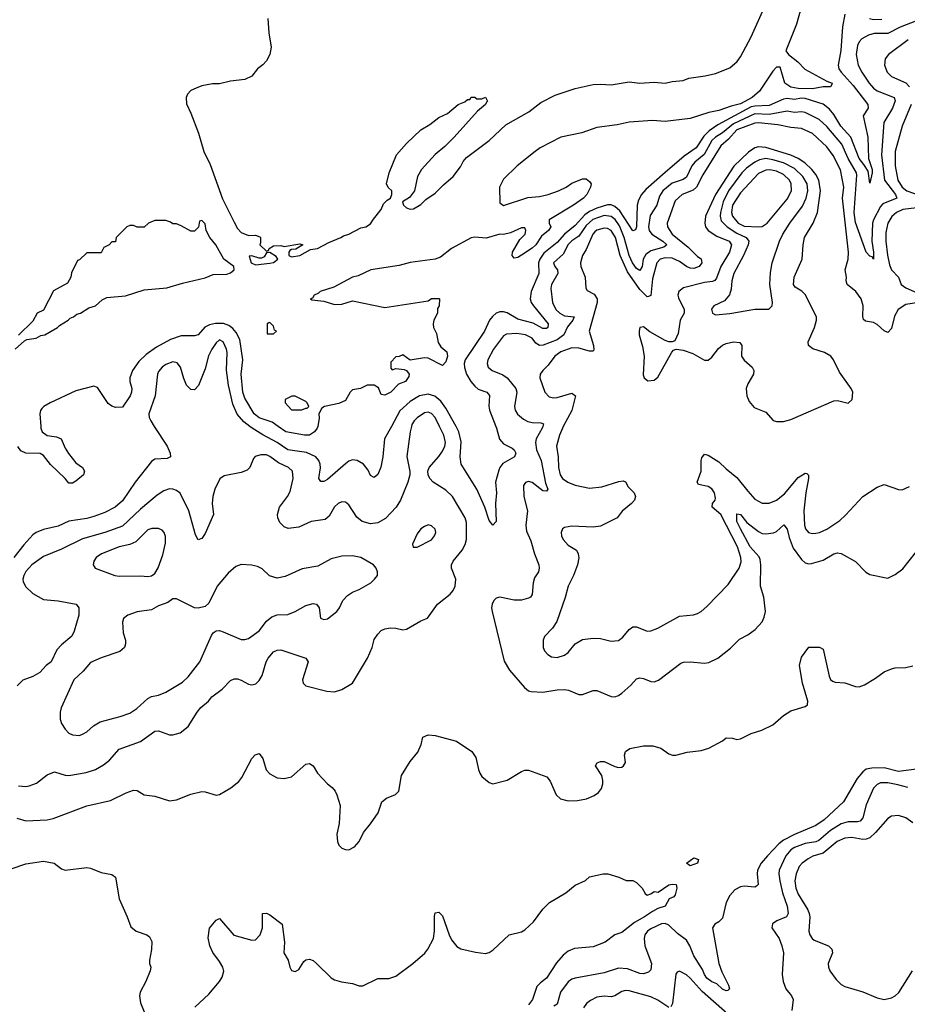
# Model space of a CAD drawing. Header units: inches. Extents: x 1649636 to 1815363, y 506543 to 641975.
# Tile 43 of 256: x 1723857 to 1728799, y 526784 to 532263. Entities that reach past the tile are written whole.
import ezdxf

# ---------------------------------------------------------------- set-up
doc = ezdxf.new("R2010")
doc.units = ezdxf.units.IN
doc.header["$MEASUREMENT"] = 0
doc.layers.add('B7522', color=7, linetype='Continuous')
doc.layers.add('B7523', color=7, linetype='Continuous')

msp = doc.modelspace()

# ---------------------------------------------------------------- linework, layer by layer
at = {"layer": 'B7522', "color": 5}
for points, elevation in [([(1724605.9, 530000), (1724677.3, 529890), (1724694.6, 529850), (1724696.9, 529830), (1724678.4, 529821.6), (1724610, 529816.5), (1724590, 529803.5), (1724499.5, 529690), (1724430, 529586), (1724387.7, 529550), (1724330, 529519.9), (1724270, 529497.8), (1724230, 529487.5), (1724130, 529472.9), (1724070, 529444.7), (1723990, 529425.2), (1723949.2, 529410), (1723930, 529396.1), (1723879.1, 529340.9), (1723824.6, 529270)], 240), ([(1726038, 530000), (1726030.2, 529970), (1726012.7, 529832.7), (1726028.5, 529748.5), (1726028.5, 529730), (1726017, 529690), (1725976.9, 529590), (1725952.4, 529550), (1725893.7, 529486.3), (1725850, 529462.9), (1725810, 529457.7), (1725764.2, 529470), (1725734.5, 529494.5), (1725690, 529563.6), (1725670, 529578.9), (1725650, 529579.7), (1725630, 529571), (1725610, 529552.6), (1725580.5, 529499.5), (1725557.8, 529482.2), (1725478.8, 529470), (1725410, 529438), (1725351.5, 529431.5), (1725330, 529440.7), (1725305.5, 529465.5), (1725294.8, 529490), (1725292.2, 529510), (1725303.5, 529550), (1725347.7, 529610), (1725362.3, 529637.7), (1725379.1, 529710), (1725374.8, 529750), (1725352.6, 529770), (1725297.8, 529797.8), (1725250, 529832.8), (1725230, 529841.5), (1725199.2, 529840.8), (1725168.1, 529831.9), (1725158.8, 529821.2), (1725137.1, 529770), (1725123.4, 529756.6), (1725090, 529742.9), (1724994.9, 529725.1), (1724971.9, 529708.1), (1724943.7, 529650), (1724931.8, 529610), (1724928.9, 529570), (1724936, 529510), (1724890, 529404.5), (1724870, 529375.1), (1724850, 529369.3), (1724835.4, 529395.4), (1724798.4, 529530), (1724750, 529627.9), (1724730, 529642.9), (1724710, 529650.8), (1724690, 529652.1), (1724658.6, 529641.4), (1724622.4, 529617.6), (1724530, 529539.2), (1724430, 529445.3), (1724330.1, 529409.9), (1724206.6, 529373.4), (1724090, 529315.6), (1723990, 529275.8), (1723924.1, 529230), (1723890, 529191.9), (1723879, 529170), (1723873.8, 529150), (1723875.5, 529135.5), (1723890, 529107.4), (1723930.4, 529070), (1723990, 529035.6), (1724070, 529029.2), (1724170.9, 529010.9), (1724186.3, 528990), (1724185.2, 528950), (1724160.2, 528859.8), (1724147.5, 528832.5), (1724090, 528784.5), (1724063.6, 528756.4), (1724032.1, 528690), (1724003.9, 528670), (1723968.9, 528630), (1723930, 528608), (1723873.3, 528586.7), (1723843.2, 528556.8)], 260), ([(1723974.4, 530000), (1723975.3, 529990), (1723981.1, 529970), (1724010, 529949), (1724062.4, 529942.4), (1724086.8, 529930), (1724110, 529878.8), (1724129, 529849), (1724170, 529797.3), (1724206, 529770), (1724218, 529750), (1724211.3, 529730), (1724170, 529694), (1724150, 529684), (1724130, 529684), (1724109.3, 529710), (1724028.2, 529788.2), (1723990, 529838), (1723970, 529849.7), (1723891.5, 529851.5), (1723863.3, 529863.3), (1723847.2, 529887.2)], 220), ([(1723850, 528000.2), (1723890, 527996.5), (1723910, 527999.3), (1723950, 528014.2), (1724010, 528061.3), (1724050, 528077.3), (1724110, 528058.4), (1724130, 528056.8), (1724226.7, 528073.3), (1724278.4, 528090), (1724324.1, 528115.9), (1724356.8, 528143.2), (1724410, 528203.6), (1724530, 528245.6), (1724610, 528303.5), (1724630, 528306), (1724690, 528283.6), (1724710, 528282.8), (1724750, 528294.9), (1724794.3, 528330), (1724844.2, 528410), (1724865.2, 528434.8), (1724908.2, 528470), (1724925.9, 528494.1), (1724983.5, 528536.5), (1725030, 528586), (1725050, 528594.4), (1725070, 528594.4), (1725090, 528588.4), (1725130, 528565.7), (1725150, 528561.1), (1725172.3, 528567.7), (1725190, 528585.3), (1725206.9, 528613.1), (1725229.8, 528690), (1725240.3, 528710), (1725270, 528745.3), (1725290, 528754.9), (1725310, 528757), (1725450.6, 528710), (1725463.1, 528690), (1725432, 528590), (1725434.4, 528570), (1725450, 528555.8), (1725566.2, 528526.2), (1725610, 528522.4), (1725650, 528535.8), (1725709.4, 528570), (1725793.5, 528710), (1725818.5, 528770), (1725830, 528813.4), (1725850, 528843.8), (1725870, 528863), (1725890, 528872.7), (1725922, 528878), (1725950, 528877.6), (1725990, 528868), (1726010, 528870.5), (1726090, 528918), (1726127.2, 528932.8), (1726182.7, 529010), (1726253.5, 529066.5), (1726270, 529086.4), (1726281.8, 529110), (1726285.3, 529150), (1726261.4, 529210), (1726260.8, 529230), (1726269.8, 529250), (1726319.8, 529310), (1726337.8, 529342.2), (1726344, 529370), (1726344.2, 529464.2), (1726337.8, 529490), (1726266.2, 529610), (1726230, 529644.1), (1726158, 529690), (1726139.6, 529710), (1726131.3, 529730), (1726129.6, 529750), (1726136.9, 529770), (1726190, 529831.7), (1726210, 529861.7), (1726223.4, 529890), (1726227.1, 529910), (1726218, 529950), (1726193.5, 530000)], 260), ([(1725926.4, 530000), (1725888.3, 529930), (1725878, 529830), (1725866.8, 529773.2), (1725850, 529731.6), (1725830, 529715.6), (1725810, 529727.3), (1725796.5, 529756.5), (1725770.4, 529790.4), (1725735.6, 529810), (1725710, 529813.8), (1725690, 529806.5), (1725670, 529792.2), (1725570, 529704.1), (1725550, 529692.4), (1725533, 529693), (1725522.4, 529710), (1725531.2, 529768.8), (1725529.8, 529790), (1725522.2, 529810), (1725506, 529830), (1725454.1, 529854.1), (1725349.1, 529869.1), (1725290.4, 529910.4), (1725210, 529952), (1725151.3, 529990), (1725138.2, 530000)], 240), ([(1725515.7, 530000), (1725513.7, 529990), (1725498, 529970), (1725470, 529951.2), (1725442, 529950), (1725339.3, 529970), (1725295.7, 530000)], 220), ([(1726508, 530000), (1726511.9, 529990), (1726528.8, 529928.8), (1726550, 529903.5), (1726599, 529879), (1726608.8, 529870), (1726618.7, 529850), (1726612.4, 529830), (1726547.2, 529792.8), (1726529, 529771), (1726523.4, 529756.7), (1726506.3, 529690), (1726511.6, 529630), (1726505, 529570), (1726510.2, 529470), (1726490, 529449.4), (1726470, 529475.1), (1726445.9, 529550), (1726402.7, 529650), (1726314.2, 529790), (1726309.5, 529829.5), (1726313.9, 529913.9), (1726302.4, 529970), (1726285.9, 530000)], 240), ([(1726768.6, 530000), (1726765.2, 529990), (1726731.8, 529930), (1726728.7, 529910), (1726734.9, 529870), (1726759.2, 529810), (1726784.5, 529684.5), (1726796.5, 529650), (1726790, 529638.9), (1726770, 529641.8), (1726710, 529686.6), (1726690, 529693.8), (1726672.6, 529687.4), (1726661.5, 529670), (1726664.2, 529610), (1726683.3, 529530), (1726675.1, 529450), (1726677.5, 529417.5), (1726702.7, 529362.7), (1726722.4, 529290), (1726746.3, 529230), (1726748.6, 529211.4), (1726745.4, 529190), (1726723.4, 529156.6), (1726714.6, 529130), (1726710, 529063.7), (1726701.3, 529050), (1726690, 529043.1), (1726650, 529032.2), (1726610, 529032.8), (1726530, 529049.6), (1726510, 529042.9), (1726497.1, 529030), (1726486.7, 529010), (1726483.7, 528990), (1726487, 528970), (1726553.3, 528693.3), (1726583.2, 528643.2), (1726666.5, 528546.5), (1726688.8, 528528.8), (1726703.7, 528523.7), (1726770, 528521.3), (1726850, 528534.2), (1726890, 528535.8), (1726912, 528532.1), (1726970, 528507.6), (1726990, 528507.6), (1727050, 528530.3), (1727070, 528530.3), (1727150, 528496.9), (1727170, 528495.6), (1727190, 528501.7), (1727210, 528514.6), (1727260, 528560), (1727290, 528594.4), (1727310, 528600.4), (1727330, 528597), (1727370, 528579.5), (1727390, 528578.7), (1727412.9, 528587.1), (1727538, 528682), (1727553, 528687), (1727590, 528688.8), (1727670, 528682), (1727693.4, 528686.6), (1727744.5, 528710), (1727814.6, 528765.4), (1727863.5, 528816.5), (1727910, 528840.4), (1727950.7, 528869.3), (1727990, 528913), (1728002.4, 528937.6), (1728009.8, 528970), (1727999.2, 529050), (1727981.5, 529110), (1727982.7, 529230), (1727978.9, 529258.9), (1727973.4, 529273.4), (1727923.1, 529330), (1727869.5, 529430), (1727849.5, 529470), (1727850, 529512.7), (1727870, 529508.9), (1727904.4, 529464.4), (1727970, 529414), (1727990, 529404), (1728010, 529401.5), (1728053.4, 529406.6), (1728070, 529414.3), (1728111.3, 529451.3), (1728130, 529428), (1728141.1, 529381.2), (1728163, 529322.9), (1728210, 529258.4), (1728230, 529240.3), (1728250, 529234), (1728264.2, 529235.8), (1728330, 529255.3), (1728390, 529290.3), (1728410, 529296.5), (1728430, 529292), (1728510, 529247.2), (1728567.9, 529187.9), (1728590, 529175.6), (1728690, 529156), (1728730, 529174.8), (1728772.8, 529207.2), (1728843.6, 529296.4)], 260), ([(1726883.4, 530000), (1726878, 529990), (1726861.9, 529950), (1726846.3, 529890), (1726854.4, 529830), (1726856.4, 529770), (1726866.1, 529730), (1726879.4, 529710), (1726909.2, 529690), (1726950, 529672.3), (1727030, 529656.1), (1727097.3, 529662.7), (1727193.3, 529693.3), (1727216.2, 529696.2), (1727230.3, 529690.3), (1727243.8, 529663.8), (1727277.6, 529630), (1727284.6, 529610), (1727279, 529590), (1727262.4, 529570), (1727211.4, 529528.6), (1727182.6, 529490), (1727090, 529445.1), (1727050, 529438.3), (1726930, 529444.2), (1726890, 529437.6), (1726879.1, 529430), (1726870.5, 529410), (1726872.7, 529390), (1726881.6, 529370), (1726910, 529338), (1726956.3, 529310), (1726966.7, 529290), (1726968.9, 529268.9), (1726962.2, 529230), (1726939.8, 529170), (1726910.1, 529109.9), (1726893.2, 529046.8), (1726846.4, 528913.6), (1726823.6, 528876.4), (1726779.3, 528830), (1726770.4, 528810), (1726770.4, 528770), (1726778.4, 528750), (1726796.3, 528730), (1726817.7, 528717.7), (1726850, 528713.7), (1726890, 528726), (1726910, 528742), (1726949.8, 528790.2), (1726990, 528814.2), (1727050, 528821.4), (1727090, 528818.5), (1727150, 528804), (1727190, 528807.8), (1727214, 528826), (1727250, 528870.3), (1727270, 528884), (1727290, 528883.6), (1727350, 528859.7), (1727370, 528861.1), (1727410, 528876.6), (1727530, 528943), (1727609, 528951), (1727630, 528958), (1727650, 528968.9), (1727682.7, 528997.3), (1727800.3, 529119.7), (1727862.6, 529210), (1727873.3, 529246.7), (1727872.2, 529270), (1727852.3, 529330), (1727760.4, 529510), (1727712.3, 529550), (1727714.4, 529570), (1727728.1, 529590), (1727730, 529601), (1727724.5, 529630), (1727710, 529651.4), (1727690, 529665), (1727636.3, 529676.3), (1727628.7, 529688.7), (1727650.4, 529749.6), (1727650.5, 529810), (1727655.3, 529824.7), (1727670, 529844.4), (1727690, 529840.2), (1727750, 529802.5), (1727790, 529763.2), (1727850, 529716), (1727910, 529638.8), (1727950, 529595.3), (1727990, 529571.8), (1728030, 529571.8), (1728070, 529588.6), (1728115.5, 529624.5), (1728190, 529715.7), (1728230, 529740.2), (1728238.3, 529738.3), (1728249.1, 529729.1), (1728249.3, 529709.3), (1728233.7, 529630), (1728222.6, 529530), (1728225.2, 529450), (1728231, 529430), (1728249.2, 529409.2), (1728270, 529403.5), (1728290, 529405), (1728310, 529409.5), (1728350, 529428.3), (1728423.5, 529476.5), (1728455.2, 529504.8), (1728550, 529610.2), (1728630, 529660.9), (1728670, 529677), (1728750, 529648.1), (1728770, 529646.4), (1728810, 529664.8)], 280), ([(1723839.9, 527819.9), (1723890, 527804.9), (1724010, 527811.2), (1724043, 527817), (1724231.1, 527888.9), (1724362.4, 527917.6), (1724450, 527961.3), (1724490, 527975.6), (1724510, 527973.7), (1724550.2, 527950.3), (1724610, 527942.8), (1724690, 527915.3), (1724730, 527921.1), (1724810, 527954), (1724870, 527967.3), (1724890, 527966.8), (1724950, 527947.3), (1724970, 527950.8), (1725031.5, 527988.5), (1725075.9, 528024.1), (1725094, 528046), (1725150, 528151), (1725167.6, 528172.4), (1725190, 528178.8), (1725210, 528151.3), (1725229.2, 528089.2), (1725250, 528066), (1725290, 528044.6), (1725330, 528039.5), (1725370, 528050.4), (1725450, 528120.5), (1725470, 528123.8), (1725490, 528110.7), (1725515.3, 528070), (1725570, 528011.5), (1725596.5, 527990), (1725613.4, 527970), (1725622.6, 527950), (1725640.4, 527890), (1725635.3, 527790), (1725622.6, 527730), (1725625.7, 527690), (1725634.4, 527670), (1725650, 527652.7), (1725670, 527645.3), (1725690, 527644.2), (1725720, 527660), (1725746.3, 527690), (1725770, 527739.1), (1725810, 527787.3), (1725852.7, 527850), (1725873.2, 527910), (1725899, 527930), (1725949.7, 527950.4), (1725967, 527970), (1725982.6, 528057.4), (1726030, 528134.8), (1726073.4, 528186.6), (1726092.3, 528230), (1726101.2, 528270), (1726130, 528283.8), (1726170, 528278.7), (1726288.4, 528248.4), (1726374.8, 528190), (1726396.7, 528156.7), (1726410.8, 528090), (1726419.1, 528070), (1726430, 528051), (1726470, 528018), (1726490, 528011.3), (1726570, 528031), (1726650, 528078.8), (1726670, 528086.8), (1726690, 528086.8), (1726791, 528050), (1726810, 528026), (1726843.6, 527950), (1726867.4, 527927.4), (1726910, 527915.9), (1726963, 527917), (1727012.5, 527927.5), (1727055, 527945), (1727078.3, 527961.7), (1727095.4, 527984.6), (1727103.7, 528010), (1727104, 528030), (1727097, 528057), (1727062.9, 528110), (1727071.9, 528128.1), (1727090, 528134.4), (1727110, 528134.4), (1727170, 528106.4), (1727190, 528101.6), (1727210, 528103), (1727219.3, 528110), (1727229.4, 528130), (1727224.5, 528170), (1727229.4, 528190), (1727253.4, 528206.6), (1727330, 528221.6), (1727382, 528222), (1727426, 528210), (1727470, 528178), (1727490.4, 528170.4), (1727510, 528170.4), (1727573.6, 528186.4), (1727650, 528196), (1727693.2, 528210), (1727768.7, 528250), (1727790, 528266), (1727825.4, 528265.4), (1727850, 528258), (1727870, 528261), (1727929.6, 528290.4), (1727988.7, 528310), (1728050, 528339.5), (1728110, 528390.4), (1728150, 528417.1), (1728230, 528441), (1728242, 528450), (1728245.2, 528470), (1728215.1, 528570), (1728198, 528670), (1728210, 528716), (1728250, 528770.7), (1728310.3, 528770.3), (1728330, 528760.7), (1728363.5, 528610), (1728371.4, 528591.4), (1728381.8, 528581.8), (1728396.3, 528576.3), (1728450, 528571.8), (1728510, 528551.8), (1728530, 528551.3), (1728559.3, 528560.7), (1728622, 528598), (1728670, 528633), (1728710, 528650.6), (1728730, 528656.3), (1728790, 528657.3), (1728830, 528666.8)], 240), ([(1728850, 528091.6), (1728750, 528079.9), (1728670, 528099.1), (1728601.6, 528098.4), (1728570, 528092.5), (1728550, 528078.1), (1728520.1, 528039.9), (1728443, 527910), (1728335.4, 527810), (1728290, 527778), (1728170, 527728.6), (1728110, 527697.2), (1728083.3, 527676.7), (1728019.3, 527610), (1727985.2, 527570), (1727964.4, 527530), (1727961.7, 527510), (1727969, 527451), (1727959.6, 527440.4), (1727950, 527436.4), (1727890, 527440.7), (1727870, 527438), (1727839, 527421.1), (1727810, 527389.6), (1727790.2, 527350), (1727770, 527262.7), (1727750, 527242), (1727726.8, 527230), (1727713, 527210), (1727749, 527010), (1727765, 526965), (1727802.3, 526890), (1727808, 526870), (1727798.7, 526861.3), (1727790, 526858.9), (1727770, 526867.9), (1727737.9, 526897.9), (1727710, 526908.7), (1727682, 526930), (1727668.5, 526950), (1727658, 526978), (1727610, 527053.8), (1727588.5, 527110), (1727570, 527140.2), (1727518.4, 527178.4), (1727470, 527224.9), (1727450, 527232.9), (1727430, 527231.5), (1727370, 527203.6), (1727351.5, 527190), (1727338, 527170), (1727334, 527150), (1727337.4, 527110), (1727374.8, 527010), (1727370, 526976.2), (1727357.4, 526962.6), (1727330, 526953.6), (1727310, 526954.4), (1727241, 526981.1), (1727190, 526984.7), (1727110, 526959.5), (1726950, 526929.9), (1726930, 526923.7), (1726910, 526908.8), (1726867.9, 526852.1), (1726850, 526785.3), (1726830, 526774.3)], 240), ([(1728801.6, 527990), (1728746, 528005.9), (1728690, 528017.1), (1728650, 528015.8), (1728630, 528006.3), (1728610, 527986.9), (1728570, 527893.3), (1728550, 527821.3), (1728536.4, 527803.6), (1728521.1, 527798.9), (1728470, 527798.7), (1728430, 527788.2), (1728370, 527751.7), (1728305.1, 527694.9), (1728290, 527688.4), (1728230, 527678.8), (1728170, 527657.1), (1728150, 527642.7), (1728122.9, 527610), (1728085.2, 527530), (1728082.9, 527510), (1728088.2, 527470), (1728103.9, 527403.9), (1728129.5, 527330), (1728135.5, 527290), (1728125.3, 527270), (1728072.3, 527247.7), (1728047.7, 527232.2), (1728043.8, 527210), (1728084.2, 527150), (1728100.3, 527110), (1728108.4, 527070), (1728102.7, 526950), (1728107.6, 526910), (1728123.1, 526870), (1728153.7, 526830), (1728163, 526810), (1728155.5, 526750)], 260), ([(1728830, 527792.7), (1728790, 527821.2), (1728750, 527834.8), (1728710.2, 527829.8), (1728690, 527818.2), (1728620.9, 527739.1), (1728589.4, 527710.6), (1728570, 527702.5), (1728550, 527701), (1728490, 527712.8), (1728450, 527708.7), (1728407.5, 527690), (1728330, 527624.6), (1728272.8, 527607.2), (1728245.8, 527594.2), (1728213.7, 527570), (1728196.8, 527550), (1728179.9, 527510), (1728172.5, 527470), (1728177.9, 527430), (1728190, 527396.2), (1728244.3, 527310), (1728252.6, 527290), (1728255.7, 527270), (1728250.9, 527190.9), (1728255.6, 527170), (1728268.2, 527150), (1728280.5, 527140.5), (1728359.5, 527110), (1728379, 527090), (1728381.8, 527070), (1728358.2, 527010), (1728358.9, 526990), (1728367.3, 526970), (1728402.1, 526922.1), (1728430, 526894.7), (1728450, 526883.2), (1728550, 526853), (1728630, 526819), (1728670, 526810.3), (1728710, 526819.6), (1728730, 526830.3), (1728750.5, 526849.5), (1728827.1, 526970)], 280), ([(1723810, 527537.6), (1723890, 527564.9), (1723990, 527580.3), (1724048.9, 527568.9), (1724090, 527537.1), (1724110, 527530.4), (1724230, 527545.5), (1724250, 527542), (1724310, 527517.3), (1724370, 527506.8), (1724390, 527491), (1724410.6, 527370), (1724455.5, 527270), (1724474.9, 527214.9), (1724504.7, 527190), (1724564.7, 527170), (1724579.1, 527159.1), (1724593.2, 527133.2), (1724590.6, 527089.4), (1724578.8, 527030), (1724578.8, 527010), (1724586, 526990), (1724582.8, 526970), (1724559.1, 526910), (1724527.7, 526852.2), (1724523.7, 526830), (1724530, 526791.3), (1724550, 526741)], 220), ([(1724832.5, 526767.5), (1724910, 526840.7), (1724970, 526910.8), (1724984.9, 526935.1), (1724992.5, 526967.5), (1724987.6, 526990), (1724970, 527022.7), (1724932.7, 527072.7), (1724914.5, 527110), (1724906.8, 527153.2), (1724913.2, 527206.8), (1724950, 527252), (1724970, 527262), (1725048.8, 527168.8), (1725150, 527140.5), (1725170, 527143), (1725195.1, 527170), (1725208.3, 527210), (1725209.2, 527290), (1725230, 527291.3), (1725250, 527281), (1725317.3, 527230), (1725330.3, 527130), (1725328, 527070), (1725351.3, 527030), (1725361, 526990), (1725370, 526972), (1725390, 526966), (1725398, 526970), (1725410, 526978), (1725438.6, 527021.4), (1725450, 527030.8), (1725470, 527034.8), (1725490, 527026.8), (1725510, 527010.7), (1725590, 526930.8), (1725610, 526919.1), (1725648.4, 526908.4), (1725710, 526900.3), (1725746.6, 526886.6), (1725766.8, 526886.8), (1725850, 526926.8), (1725911.9, 526928.1), (1725950, 526939.6), (1726046, 527010), (1726111.6, 527068.4), (1726129.8, 527090.2), (1726159.7, 527150), (1726165.7, 527190), (1726165.4, 527274.6), (1726170, 527292), (1726190, 527296), (1726210, 527276), (1726247, 527170), (1726261.7, 527141.7), (1726290, 527105.3), (1726312.7, 527092.7), (1726394.1, 527074.1), (1726450, 527066.9), (1726470, 527072.9), (1726492.7, 527087.3), (1726582, 527170), (1726650, 527187.6), (1726670, 527197.4), (1726717, 527243), (1726770, 527313.7), (1726806.3, 527350), (1726896.6, 527403.4), (1726950, 527446), (1727006.6, 527473.4), (1727030, 527494), (1727106, 527510), (1727130.5, 527510.5), (1727191.6, 527491.6), (1727232.7, 527472.7), (1727270, 527472), (1727290, 527462), (1727322, 527430), (1727339.6, 527399.6), (1727350, 527392), (1727370, 527398), (1727389.1, 527410.9), (1727412.1, 527407.9), (1727470, 527447.7), (1727490, 527452), (1727511, 527450), (1727514.8, 527430), (1727506.8, 527393.2), (1727498, 527382), (1727472, 527370), (1727451.3, 527330), (1727410, 527316.9), (1727379, 527301), (1727336.1, 527270), (1727280.4, 527239.6), (1727210, 527183.5), (1727170, 527169.5), (1727116, 527130), (1727050, 527104.2), (1726946.1, 527093.9), (1726910, 527079.3), (1726881.9, 527058.1), (1726845.3, 527014.7), (1726790, 526929.8), (1726755.9, 526904.1), (1726736.7, 526883.3), (1726710.9, 526810), (1726690, 526780.9)], 220), ([(1727797, 526730), (1727655.7, 526855.7), (1727590, 526929.8), (1727570, 526948.6), (1727530, 526967.3), (1727517.5, 526962.5), (1727509, 526951), (1727491.8, 526788.2), (1727482, 526770)], 260), ([(1727470, 526766.3), (1727410, 526807.1), (1727370, 526825.8), (1727250, 526859.6), (1727230, 526860.2), (1727210, 526854.5), (1727170, 526830.6), (1727150, 526826.1), (1727110, 526829.2), (1727070, 526824.2), (1727034.2, 526805.8), (1727012.5, 526787.5), (1726995.4, 526764.6)], 260)]:
    msp.add_lwpolyline(points, dxfattribs=dict(at, elevation=elevation))
for points, elevation in [([(1726130, 529451.6), (1726110, 529442.9), (1726090, 529429.3), (1726070, 529402.7), (1726043.5, 529343.5), (1726047.7, 529327.7), (1726070, 529328), (1726150, 529368.9), (1726167, 529390), (1726173.6, 529410), (1726170, 529428), (1726150, 529446)], 280), ([(1724591.8, 529431.8), (1724570, 529424.2), (1724502.7, 529357.3), (1724470, 529343.2), (1724410, 529329), (1724313, 529290), (1724282.7, 529270), (1724269.1, 529250), (1724266, 529230), (1724276.3, 529210), (1724386, 529170), (1724410, 529165.8), (1724528.8, 529168.8), (1724570, 529164.9), (1724590, 529168.2), (1724610, 529181), (1724627.7, 529212.3), (1724654.5, 529285.5), (1724667.7, 529350), (1724667.8, 529387.8), (1724660.5, 529410), (1724650, 529421.3), (1724630, 529430.9)], 280), ([(1725710, 529278.7), (1725650, 529277.6), (1725590, 529261.8), (1725517.3, 529222.7), (1725430, 529206.4), (1725335.1, 529165), (1725290, 529154.6), (1725247.3, 529167.3), (1725206.2, 529206.2), (1725180.4, 529220.4), (1725147.7, 529227.7), (1725090, 529231.3), (1725060, 529220), (1725016.9, 529183.1), (1724956.5, 529110), (1724910, 529015.6), (1724890, 528998.3), (1724851.1, 528988.9), (1724830, 528989.8), (1724730, 529040.9), (1724710, 529039.3), (1724681.1, 529018.9), (1724630, 529001.3), (1724590, 528979.7), (1724510, 528967.1), (1724458.8, 528950), (1724435.5, 528930), (1724428.5, 528910), (1724433.4, 528850), (1724446, 528810), (1724446.3, 528790), (1724440.3, 528770), (1724413.5, 528746.5), (1724310, 528712.7), (1724250, 528686), (1724210, 528637.6), (1724158.9, 528590), (1724087.3, 528432.7), (1724081.3, 528410), (1724082.4, 528370), (1724090, 528346), (1724110, 528314), (1724130, 528293.4), (1724150, 528282.4), (1724190, 528280.4), (1724210, 528288.4), (1724230, 528299.3), (1724267, 528333), (1724304.7, 528355.3), (1724415.2, 528384.8), (1724470, 528404.5), (1724509.3, 528430.7), (1724570, 528484.7), (1724590, 528496.9), (1724630, 528504.9), (1724670, 528520.2), (1724763.5, 528576.5), (1724794.6, 528605.4), (1724859.3, 528690), (1724924.5, 528835.5), (1724933.6, 528850), (1724950, 528862.6), (1724970, 528863.6), (1724990, 528856.9), (1725090, 528814.2), (1725110, 528813.4), (1725130, 528818.6), (1725190, 528862), (1725230, 528916.5), (1725259.7, 528940.3), (1725290, 528950.2), (1725350, 528953.5), (1725390, 528969.4), (1725450, 529003), (1725490, 529013.7), (1725510.1, 529010.1), (1725524.9, 528990), (1725532.3, 528932.3), (1725550, 528924.2), (1725570, 528928.9), (1725622.4, 528970), (1725637.4, 528990), (1725655.4, 529030), (1725681.9, 529058.1), (1725710, 529077.4), (1725747.2, 529092.8), (1725811, 529129), (1725832.7, 529150), (1725849.2, 529170), (1725849.3, 529190), (1725840.9, 529210), (1725826.6, 529230), (1725756, 529270)], 280), ([(1727590, 527554), (1727569, 527570), (1727610, 527599.1), (1727636, 527590), (1727630, 527569.4)], 220)]:
    msp.add_lwpolyline(points, close=True, dxfattribs=dict(at, elevation=elevation))
at = {"layer": 'B7523', "color": 5}
for points, elevation in [([(1725238.3, 532270), (1725243.1, 532190), (1725257.6, 532110), (1725250.2, 532070), (1725230, 532034.5), (1725210, 532012), (1725181, 531990), (1725150, 531949.2), (1725110, 531929.3), (1725030, 531921.2), (1724970, 531906), (1724930, 531905.2), (1724870, 531894), (1724838.8, 531881.2), (1724810, 531868.7), (1724790.7, 531849.3), (1724784, 531830), (1724786.2, 531793.8), (1724810, 531742), (1724851.3, 531631.3), (1724882.5, 531530), (1724917.6, 531457.6), (1724986.5, 531266.5), (1725050, 531136.3), (1725070, 531100.5), (1725090, 531078.8), (1725130, 531062), (1725170, 531064.7), (1725194.4, 531054.4), (1725198, 531050), (1725198, 531022), (1725194, 531010), (1725230, 530974), (1725242, 530978), (1725246, 530990), (1725270, 531004.7), (1725310, 531006), (1725330, 531001), (1725416, 531016), (1725434, 531010), (1725393.7, 530986.3), (1725370, 530984), (1725361.4, 530978.6), (1725356, 530970), (1725354.8, 530950), (1725370, 530943.7), (1725417.2, 530950), (1725476.2, 530983.8), (1725515.3, 530990), (1725577.7, 531022.3), (1725645.2, 531050), (1725659.1, 531060.9), (1725689, 531070), (1725755.5, 531104.5), (1725783.7, 531110), (1725810, 531126.2), (1725826.5, 531153.5), (1725870, 531206), (1725882.7, 531237.3), (1725902, 531258), (1725922, 531270), (1725928.7, 531290), (1725928, 531310), (1725908.7, 531328.7), (1725898, 531350), (1725914, 531410), (1725955.1, 531510), (1726010, 531573.4), (1726089.2, 531650), (1726140.9, 531679.1), (1726190, 531718.8), (1726238.6, 531741.4), (1726298, 531790), (1726334.6, 531805.4), (1726350, 531818), (1726362, 531818), (1726370, 531831), (1726391.6, 531831.6), (1726402, 531822), (1726430, 531822), (1726450, 531832), (1726462, 531810), (1726455.3, 531804.7), (1726450.8, 531790), (1726406.4, 531753.6), (1726276, 531610), (1726223.4, 531556.6), (1726170, 531512.7), (1726093.4, 531430), (1726070.8, 531390), (1726054.8, 531310), (1726026.2, 531273.8), (1725987.3, 531250), (1725994, 531230), (1726010, 531216.5), (1726030, 531208.2), (1726048.7, 531210), (1726090, 531234.2), (1726117.2, 531262.8), (1726170, 531297.4), (1726215.5, 531344.5), (1726269.8, 531390), (1726310, 531443.8), (1726325.4, 531474.6), (1726344.4, 531495.6), (1726470, 531590.1), (1726562.8, 531677.2), (1726690.5, 531750), (1726757.3, 531802.7), (1726837.2, 531842.8), (1726950, 531880.1), (1727050, 531901.6), (1727090, 531904.4), (1727150, 531901), (1727250, 531917.5), (1727310, 531909), (1727390, 531914.3), (1727450, 531908.7), (1727490, 531918.6), (1727550, 531924.8), (1727582.9, 531937.1), (1727672.7, 531950), (1727730, 531964.1), (1727810, 531995.2), (1727851, 532030), (1727870, 532056.5), (1727930, 532167.8), (1728050, 532438)], 220), ([(1728208.2, 532330), (1728181.8, 532238.2), (1728122.6, 532090), (1728137.3, 532070), (1728189.1, 532029.1), (1728227.3, 531987.3), (1728350, 531920.2), (1728379.5, 531910), (1728378, 531902), (1728370.8, 531890), (1728330, 531889.3), (1728270, 531877.4), (1728190, 531880.3), (1728150, 531886.7), (1728117.5, 531910), (1728090, 531998.3), (1728070, 531998), (1728050, 531975.7), (1727975.1, 531864.9), (1727934.6, 531830), (1727870, 531795.4), (1727817.5, 531782.5), (1727750, 531758.1), (1727693.5, 531746.5), (1727590, 531712.2), (1727450, 531696.5), (1727379, 531701), (1727250, 531692.6), (1727182.3, 531677.7), (1727070, 531662.8), (1726986.1, 531633.9), (1726870, 531609), (1726755.3, 531550), (1726727.4, 531530), (1726626.4, 531450), (1726550, 531376.3), (1726528.6, 531330), (1726530, 531244), (1726550, 531228.9), (1726686.4, 531273.6), (1726750, 531279), (1726799, 531290), (1726857.2, 531310), (1726899, 531330), (1726930, 531354), (1726990, 531378), (1727010, 531378), (1727030, 531362), (1727038, 531350), (1727034.8, 531330), (1727013.4, 531290), (1726996.3, 531270), (1726940.5, 531230), (1726804.7, 531150), (1726804.7, 531130), (1726814.4, 531110), (1726800.5, 531090), (1726761.3, 531058.7), (1726730.1, 531010), (1726710, 530991), (1726650, 530951.8), (1726630, 530939.3), (1726610, 530935.3), (1726599, 530950), (1726599.5, 530970), (1726641.1, 531038.9), (1726671.5, 531070), (1726674.7, 531090), (1726670, 531104), (1726664.7, 531104.7), (1726650, 531103.7), (1726590, 531077), (1726550, 531067), (1726529.3, 531069.3), (1726453.5, 531046.5), (1726390, 531052.6), (1726370, 531048.7), (1726260.9, 530990), (1726199.5, 530940.5), (1726170.1, 530929.9), (1726030, 530912.1), (1725970, 530894.6), (1725811, 530870), (1725741.7, 530838.3), (1725710.5, 530830), (1725605.2, 530774.8), (1725530, 530750.9), (1725519.4, 530740.6), (1725496.4, 530730), (1725486, 530714), (1725476, 530710), (1725484.1, 530704.1), (1725550, 530696.4), (1725610, 530678), (1725650, 530680.3), (1725710, 530697.6), (1725890, 530661.3), (1726130, 530698), (1726150, 530711.3), (1726190, 530712), (1726194, 530710), (1726192, 530670), (1726183.6, 530656.4), (1726182, 530630), (1726162, 530590), (1726158, 530570), (1726161, 530550), (1726177.3, 530517.3), (1726186.9, 530466.9), (1726201.7, 530441.7), (1726234.3, 530414.3), (1726238.3, 530390), (1726230, 530359), (1726210, 530339), (1726130, 530378.7), (1726110, 530381.3), (1726030, 530368.7), (1725990, 530398), (1725970, 530388), (1725950, 530386), (1725923.6, 530356.4), (1725923.6, 530323.6), (1725930, 530314), (1725950, 530322), (1725996.9, 530316.9), (1726011.1, 530311.1), (1726024.7, 530290), (1726023.6, 530276.4), (1726004.7, 530250), (1725966, 530234), (1725922.8, 530190), (1725890, 530174), (1725870, 530178), (1725854, 530214), (1725830, 530228.7), (1725791.6, 530228.4), (1725754, 530210), (1725710, 530204), (1725696, 530190), (1725670, 530144), (1725633.7, 530126.3), (1725554, 530110), (1725539.6, 530100.4), (1725522, 530070), (1725524.7, 530044.7), (1725515.7, 530000)], 220), ([(1728450, 532294.5), (1728437.4, 532222.6), (1728429, 532091), (1728413.6, 532010), (1728417.5, 531990), (1728430.6, 531970), (1728496.4, 531896.4), (1728579.2, 531790), (1728580.1, 531770), (1728552, 531728), (1728579.1, 531610), (1728583.3, 531490), (1728602.1, 531430), (1728602.2, 531410), (1728590, 531354), (1728579.7, 531419.7), (1728557.3, 531457.3), (1728529.6, 531490), (1728483.2, 531610), (1728429.3, 531670), (1728390, 531734.7), (1728365.5, 531765.5), (1728330, 531792.5), (1728230, 531824), (1728210, 531826.5), (1728170, 531819.4), (1728130, 531824.6), (1728110, 531820.8), (1728030, 531786), (1727950, 531782.3), (1727930, 531777.2), (1727743.1, 531676.9), (1727695.5, 531644.5), (1727666, 531614), (1727623.4, 531550), (1727557, 531503), (1727450, 531412.2), (1727342.3, 531317.7), (1727318.4, 531290), (1727301.3, 531258.7), (1727293.6, 531230), (1727290.1, 531109.9), (1727285.7, 531094.3), (1727270, 531088.5), (1727198.5, 531198.5), (1727170, 531223.8), (1727150, 531232.3), (1727130, 531232.4), (1727070, 531214.5), (1727030, 531196.2), (1727003.2, 531176.8), (1726950, 531117.5), (1726890, 531069.9), (1726850, 531023), (1726775.6, 530964.4), (1726752.1, 530930), (1726745.1, 530910), (1726746.4, 530850), (1726705, 530750), (1726699.2, 530710), (1726704.5, 530690), (1726716.4, 530670), (1726799, 530570), (1726796.9, 530550), (1726790, 530544.2), (1726770, 530544.1), (1726714.7, 530574.7), (1726630, 530596.8), (1726570, 530630.8), (1726550, 530637.6), (1726530, 530637.4), (1726510.2, 530630), (1726488.3, 530611.7), (1726472.2, 530590), (1726444, 530530), (1726337.1, 530370), (1726331.5, 530350), (1726332.6, 530327.4), (1726344.6, 530290), (1726368.7, 530250), (1726390, 530223.5), (1726410, 530207.2), (1726457, 530190), (1726472.5, 530172.5), (1726468.3, 530111.7), (1726472.5, 530090), (1726508, 530000)], 240), ([(1728850, 532256.7), (1728759.6, 532220.4), (1728690, 532185.4), (1728613.8, 532186.2), (1728583.3, 532176.7), (1728544.6, 532155.4), (1728530, 532139.8), (1728520.5, 532119.5), (1728514.5, 532070), (1728525, 532010), (1728545.1, 531970), (1728585.4, 531910), (1728610, 531881.2), (1728630, 531866.1), (1728725.2, 531830), (1728730.6, 531810.6), (1728716.4, 531770), (1728667.6, 531690), (1728654.9, 531510), (1728671.6, 531370), (1728732.7, 531290), (1728739.8, 531270), (1728662.4, 531237.6), (1728650, 531223.7), (1728610.1, 531150), (1728605.1, 531130), (1728600.1, 531030), (1728610.8, 530969.2), (1728610.2, 530929.8), (1728602.9, 530942.9), (1728590, 530946.6), (1728569.1, 530970), (1728510, 531135.1), (1728502.5, 531190), (1728517.6, 531397.6), (1728514.9, 531410), (1728468.9, 531490), (1728433.3, 531570), (1728350, 531669.3), (1728307.1, 531707.1), (1728230, 531746.7), (1728210, 531749.9), (1728170, 531746.7), (1728130, 531754.1), (1728030, 531735.4), (1727950, 531739.3), (1727830, 531682.5), (1727770, 531632.6), (1727730.2, 531609.8), (1727710, 531590.3), (1727667.6, 531512.4), (1727615, 531470), (1727598.1, 531450), (1727570, 531386.4), (1727550, 531374), (1727490, 531352.6), (1727438.2, 531310), (1727418.6, 531281.4), (1727404, 531230), (1727367.3, 531172.7), (1727357.1, 531110), (1727361.6, 531090), (1727375.7, 531070), (1727438.2, 531030), (1727459.7, 531010), (1727442.3, 530997.7), (1727370, 530976), (1727343, 530957), (1727327.6, 530930), (1727322.2, 530890), (1727310, 530867), (1727290, 530877.8), (1727267.6, 530910), (1727249.7, 530950), (1727223, 531050), (1727196.5, 531116.5), (1727171.7, 531151.7), (1727150, 531166.8), (1727110, 531172.6), (1727048.3, 531151.7), (1727010, 531116.8), (1726970, 531058.3), (1726930, 531032.6), (1726910, 531012.4), (1726881.8, 530958.2), (1726827.8, 530910), (1726835.5, 530890), (1726850.2, 530870), (1726853.1, 530850), (1726818.4, 530790), (1726813.4, 530766.6), (1726824, 530690), (1726842.5, 530650), (1726863.5, 530630), (1726890, 530614.7), (1726943, 530610), (1726936.6, 530590), (1726905.7, 530554.3), (1726885.8, 530510), (1726850, 530481.3), (1726771, 530451), (1726750.4, 530450.4), (1726730, 530462.5), (1726709, 530490), (1726672.6, 530510), (1726623.7, 530516.3), (1726566.2, 530513.8), (1726550, 530503.9), (1726493.8, 530430), (1726462.2, 530370), (1726458.5, 530350), (1726465.5, 530330), (1726487, 530310), (1726547.1, 530287.1), (1726570, 530270.2), (1726618.4, 530210), (1726624.8, 530190), (1726611.6, 530110), (1726615.4, 530090), (1726627.9, 530067.9), (1726660.8, 530040.8), (1726686.7, 530026.7), (1726710, 530020.6), (1726759, 530019), (1726773.2, 530013.2), (1726768.6, 530000)], 260), ([(1728656.3, 532263.7), (1728610, 532262.5), (1728587.9, 532267.9)], 240), ([(1728803.5, 532150), (1728694.3, 532070), (1728675.8, 532044.2), (1728671.3, 532010), (1728687.2, 531970), (1728710, 531947.3), (1728790.7, 531910.7), (1728811.2, 531890)], 280), ([(1728819.9, 531790), (1728770.1, 531669.9), (1728731.5, 531530), (1728731.1, 531450), (1728745.3, 531370), (1728770, 531330.6), (1728795.7, 531310), (1728912.9, 531270)], 280), ([(1728861.6, 530690), (1728790, 530677.8), (1728748.2, 530650), (1728727.7, 530612.3), (1728710, 530544.5), (1728690, 530522), (1728670, 530532.1), (1728630, 530567.2), (1728610, 530577.7), (1728565.7, 530585.7), (1728555.3, 530595.3), (1728551.6, 530611.6), (1728553.2, 530670), (1728541.4, 530710), (1728511.9, 530750), (1728463.5, 530790), (1728458.8, 530810), (1728460.2, 530830), (1728452.6, 530870), (1728469.9, 530930), (1728470.4, 530969.6), (1728438.6, 531270), (1728445.9, 531330), (1728426.5, 531426.5), (1728386.2, 531506.2), (1728350, 531555.8), (1728270, 531629.9), (1728210, 531657.5), (1728150, 531662.5), (1728078.1, 531678.1), (1727970, 531689.4), (1727950, 531686.5), (1727850, 531650.2), (1727802.1, 531597.9), (1727759.7, 531560.3), (1727659.8, 531400.2), (1727624.2, 531330), (1727606.2, 531313.8), (1727544.8, 531290), (1727505.3, 531254.7), (1727461.4, 531130), (1727463, 531110), (1727489, 531070), (1727577.6, 530997.6), (1727630, 530944.9), (1727651.6, 530931.6), (1727654.9, 530910), (1727640.3, 530890), (1727610, 530878.9), (1727590, 530880.7), (1727570, 530889.4), (1727530, 530918), (1727490, 530935.4), (1727450, 530936.9), (1727422.6, 530930), (1727403.8, 530910), (1727380.1, 530819.9), (1727370, 530727.6), (1727358.3, 530721.7), (1727350, 530721.5), (1727310, 530762), (1727240.2, 530860.2), (1727199.4, 530950), (1727173.9, 531050), (1727150, 531089.4), (1727130, 531100.4), (1727110, 531102.8), (1727070, 531092), (1727058.1, 531081.9), (1727047.7, 531070), (1727010, 530984.2), (1726990.1, 530950), (1726978.5, 530910), (1726980.6, 530890), (1727005.6, 530830), (1727008.9, 530768.9), (1727016.7, 530756.7), (1727055.9, 530735.9), (1727072.1, 530710), (1727071.4, 530690), (1727027.3, 530530), (1727051, 530450), (1727054, 530426), (1727050, 530418.9), (1727030, 530418.9), (1726970, 530435.4), (1726930, 530436.6), (1726870, 530414.8), (1726835.3, 530390), (1726798.8, 530341.2), (1726768.8, 530310), (1726754.9, 530290), (1726753.1, 530270), (1726779.5, 530190), (1726804.7, 530164.7), (1726830, 530157.8), (1726850, 530160.6), (1726930, 530183.8), (1726951.9, 530170), (1726931.5, 530088.5), (1726883.4, 530000)], 280), ([(1728930, 531224.3), (1728774.2, 531205.8), (1728737.6, 531190), (1728711.9, 531168.1), (1728690.1, 531130), (1728678.6, 531078.6), (1728678.5, 531030), (1728688.1, 530951.9), (1728699.3, 530899.3), (1728710, 530871.3), (1728748.7, 530830), (1728763.5, 530790), (1728790.3, 530770), (1728870, 530735.5)], 280), ([(1723831.3, 530430), (1723883.3, 530476.7), (1723897.2, 530482.8), (1723949.2, 530490), (1723975.1, 530504.9), (1723996.3, 530510), (1724067.3, 530550), (1724078.2, 530561.8), (1724127.3, 530590), (1724137.5, 530602.5), (1724156.3, 530610), (1724174.9, 530625.1), (1724195.1, 530630), (1724241.5, 530658.5), (1724278.3, 530670), (1724316.5, 530703.5), (1724342.5, 530717.5), (1724446.2, 530726.2), (1724550, 530760.1), (1724676.2, 530770), (1724763.4, 530796.6), (1724890, 530826.2), (1724934.2, 530845.8), (1725010, 530846.8), (1725030, 530853.7), (1725050.9, 530870), (1725049.4, 530890), (1724994, 530930), (1724949.3, 531009.3), (1724915.3, 531050), (1724895.3, 531090), (1724890, 531126), (1724870, 531146), (1724858, 531142), (1724851.6, 531108.4), (1724830, 531086), (1724810, 531086), (1724756.4, 531116.4), (1724730, 531126), (1724710, 531126), (1724696.4, 531136.4), (1724670, 531146), (1724610, 531146), (1724574, 531130), (1724550, 531108), (1724510, 531108), (1724490, 531118), (1724470, 531118), (1724454, 531110), (1724394, 531050), (1724390, 531026), (1724370, 531026), (1724354, 531010), (1724325.4, 530994.6), (1724310, 530966), (1724230, 530966), (1724190, 530926), (1724178, 530922), (1724145.4, 530854.6), (1724142, 530830), (1724123.6, 530796.4), (1724045.4, 530754.6), (1723990, 530646), (1723954, 530630), (1723930, 530586), (1723850, 530508)], 220), ([(1725295.7, 530000), (1725262.7, 530022.7), (1725190, 530047.6), (1725162, 530070), (1725110, 530157.6), (1725099.8, 530190), (1725089.1, 530290), (1725099.7, 530370), (1725082.3, 530482.3), (1725061.6, 530521.6), (1725043.8, 530543.8), (1725021.6, 530561.6), (1724991.6, 530571.6), (1724947.1, 530572.9), (1724914.3, 530565.7), (1724887.6, 530552.4), (1724850, 530509.6), (1724830, 530503), (1724756.1, 530503.9), (1724696.7, 530483.3), (1724619, 530441), (1724560.5, 530399.5), (1724519.3, 530360.7), (1724484.6, 530310), (1724470.3, 530270), (1724470.3, 530250), (1724481.1, 530210), (1724479.5, 530190), (1724471.8, 530170), (1724430, 530106), (1724390, 530105.1), (1724370, 530112), (1724350, 530126.3), (1724290, 530216), (1724270, 530222.9), (1724170, 530196.9), (1724026.8, 530130), (1723990.8, 530110), (1723980.7, 530099.3), (1723972.4, 530087.6), (1723968.2, 530070), (1723974.4, 530000)], 220), ([(1725138.2, 530000), (1725105.3, 530025.3), (1725067.1, 530067.1), (1725043.5, 530123.5), (1725018.7, 530230), (1725007.3, 530312.7), (1725012.3, 530410), (1725008.8, 530430), (1724990, 530470.8), (1724970, 530481.8), (1724950, 530464.5), (1724926.9, 530430), (1724907.7, 530392.3), (1724890, 530320.5), (1724852.8, 530227.2), (1724830, 530202.4), (1724810, 530205.1), (1724786.2, 530230), (1724770, 530266), (1724752.4, 530330), (1724733, 530353), (1724710, 530358.9), (1724670, 530344.7), (1724649.1, 530330), (1724630, 530306), (1724623.2, 530290), (1724611.3, 530170), (1724575.1, 530070), (1724577, 530050), (1724586.5, 530030), (1724605.9, 530000)], 240), ([(1726285.9, 530000), (1726230, 530101.7), (1726200.6, 530140.6), (1726168.5, 530168.6), (1726130, 530179.7), (1726083.5, 530170), (1726030, 530138.9), (1725973.5, 530086.5), (1725926.4, 530000)], 240), ([(1726193.5, 530000), (1726169, 530050), (1726150, 530071.2), (1726130, 530078.4), (1726110, 530074.9), (1726070, 530046.8), (1726052.3, 530030), (1726040.6, 530010), (1726038, 530000)], 260)]:
    msp.add_lwpolyline(points, dxfattribs=dict(at, elevation=elevation))
for points, elevation in [([(1727970, 531554.8), (1727950, 531549.1), (1727913.9, 531526.1), (1727832, 531448), (1727730.4, 531290), (1727674.2, 531170), (1727671, 531130), (1727675.2, 531110), (1727688.9, 531090), (1727737.8, 531057.8), (1727807, 531030), (1727819, 531010), (1727808.2, 530970), (1727759.9, 530890), (1727736.2, 530823.8), (1727727.7, 530812.3), (1727714.3, 530805.7), (1727670, 530800.8), (1727553.1, 530770), (1727527.1, 530750), (1727521.5, 530730), (1727525, 530715), (1727556.9, 530650), (1727556.1, 530630), (1727534.6, 530590), (1727523.3, 530516.7), (1727503.4, 530476.6), (1727490, 530469.3), (1727470.5, 530469.5), (1727450, 530478.2), (1727365.9, 530525.9), (1727330, 530553.5), (1727310, 530549.2), (1727304.9, 530530), (1727306, 530510), (1727325.1, 530445.1), (1727333.5, 530390), (1727327.4, 530287.4), (1727334, 530270), (1727353.2, 530253.2), (1727390, 530256.4), (1727410, 530272.7), (1727487, 530413), (1727496.9, 530423.1), (1727511.5, 530428.5), (1727550, 530424.4), (1727604.8, 530404.8), (1727670, 530367.9), (1727690, 530369.1), (1727710, 530384.7), (1727747.3, 530432.7), (1727770, 530452.1), (1727790, 530461.6), (1727830, 530470.1), (1727865.9, 530465.9), (1727877.7, 530450), (1727875.6, 530390), (1727890, 530368.7), (1727934.4, 530330), (1727943.7, 530310), (1727942, 530290), (1727910, 530237), (1727901.3, 530210), (1727904.7, 530170), (1727917.8, 530137.8), (1727945.5, 530105.5), (1728010, 530078), (1728052.5, 530032.5), (1728070, 530026), (1728110, 530027.8), (1728150, 530038.5), (1728390, 530141.1), (1728410, 530143.1), (1728470, 530128.2), (1728491.8, 530150), (1728494.5, 530190), (1728486.6, 530210), (1728421.5, 530301.5), (1728388, 530370), (1728372, 530390), (1728338, 530410), (1728271.7, 530431.7), (1728249.1, 530450), (1728245.9, 530470), (1728281.7, 530550), (1728292.1, 530590), (1728292.2, 530610), (1728230, 530732.8), (1728211.8, 530751.8), (1728173.8, 530773.8), (1728164.5, 530790), (1728167.7, 530830), (1728212.8, 530930), (1728218, 531010), (1728226, 531050), (1728274.5, 531130), (1728299, 531190), (1728315.3, 531310), (1728305.4, 531370), (1728290, 531400.8), (1728267.2, 531430), (1728227.1, 531467.1), (1728191.3, 531491.3), (1728149.3, 531509.3), (1728010, 531552.3)], 320), ([(1728010, 531489.6), (1727976.5, 531483.5), (1727950, 531470.3), (1727903.4, 531436.6), (1727876.5, 531410), (1727803.8, 531310), (1727772.4, 531250), (1727757.8, 531190), (1727756.4, 531170), (1727762.9, 531142.9), (1727795.8, 531110), (1727850, 531075.6), (1727901.6, 531050), (1727915.3, 531030), (1727912.7, 531010), (1727885.8, 530950), (1727831.9, 530850), (1727821.6, 530810), (1727817.5, 530762.5), (1727808.1, 530731.9), (1727781.6, 530698.4), (1727720.7, 530670), (1727708.8, 530651.2), (1727714, 530630), (1727730, 530621.3), (1727810, 530627.4), (1727950, 530651.6), (1728027.7, 530652.3), (1728047, 530670), (1728048, 530690), (1728032.4, 530790), (1728035.9, 530855.9), (1728046.5, 530910), (1728087.2, 531030), (1728105.6, 531070), (1728144.4, 531130), (1728215.7, 531224.3), (1728235.9, 531270), (1728245.2, 531310), (1728241.4, 531350), (1728217.1, 531390), (1728170, 531434.1), (1728110, 531465.9), (1728050, 531483.8)], 340), ([(1728032.8, 531427.2), (1728010, 531426.1), (1727970, 531407), (1727870, 531298.5), (1727826.1, 531230), (1727819.7, 531190), (1727824.8, 531170), (1727857.7, 531130), (1727890, 531113.6), (1727970, 531109.7), (1727990, 531111.2), (1728019.1, 531130), (1728130, 531264.3), (1728153.9, 531310), (1728152.5, 531350), (1728141.9, 531370), (1728110, 531400.5), (1728070, 531420.7)], 360), ([(1725250, 530968), (1725230, 530966), (1725216.9, 530943.1), (1725203.6, 530936.4), (1725190, 530935.3), (1725150, 530948.7), (1725134, 530946), (1725145.5, 530910), (1725170, 530899.1), (1725250, 530907.4), (1725270, 530911), (1725293.2, 530930), (1725284.7, 530944.7)], 220), ([(1725250, 530578), (1725243.6, 530576.4), (1725234, 530570), (1725234, 530514), (1725270, 530514), (1725286, 530530), (1725275.3, 530535.3), (1725270, 530558)], 220), ([(1725390, 530168), (1725372.7, 530167.3), (1725334, 530150), (1725334, 530130), (1725370, 530092), (1725427.3, 530092.7), (1725450, 530102), (1725458, 530102), (1725466, 530110), (1725458, 530130), (1725450, 530138)], 220)]:
    msp.add_lwpolyline(points, close=True, dxfattribs=dict(at, elevation=elevation))

doc.saveas('drawing.dxf')
